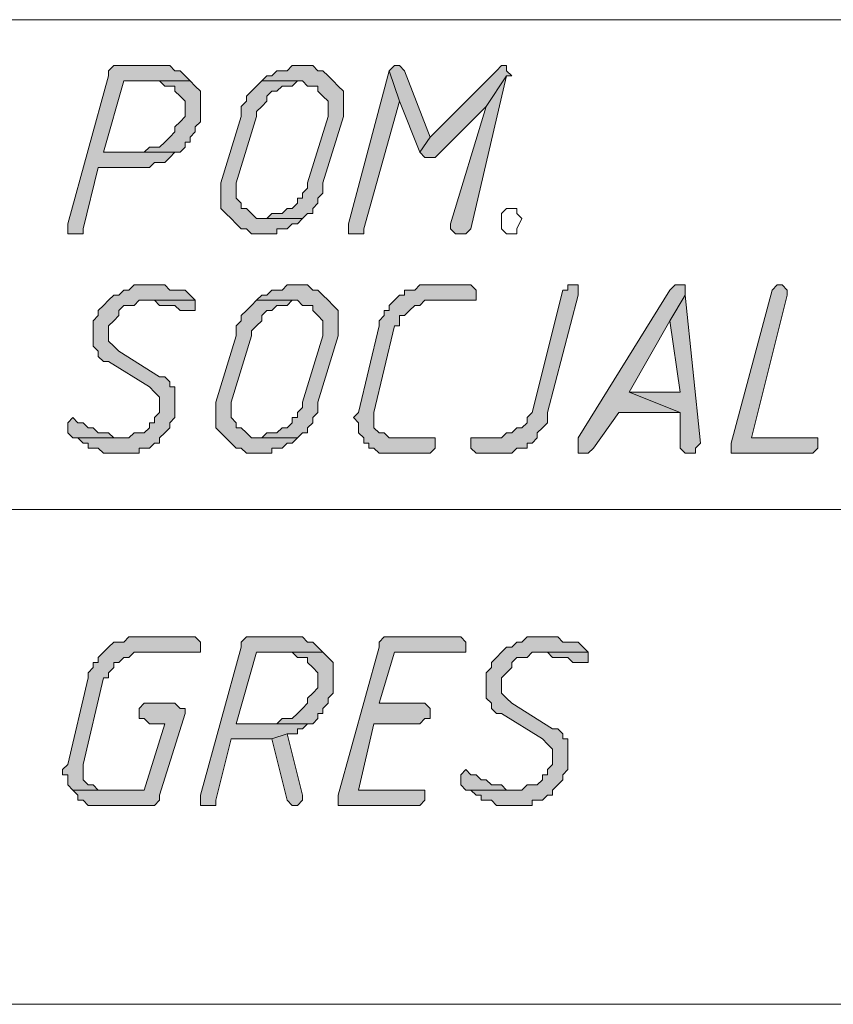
# Model space of a CAD drawing. Header units: inches. Extents: x 1504 to 12593, y -807 to 3183.
# Tile 211 of 256: x 6052 to 6119, y 1562 to 1644. Entities that reach past the tile are written whole.
import ezdxf

# ---------------------------------------------------------------- set-up
doc = ezdxf.new("R2010")
doc.units = ezdxf.units.IN
doc.header["$MEASUREMENT"] = 0
for name, color, linetype in [('at_Entity', 7, 'Continuous'), ('at_Rect', 7, 'Continuous'), ('at_Solid', 7, 'Continuous')]:
    doc.layers.add(name, color=color, linetype=linetype)

msp = doc.modelspace()

# ---------------------------------------------------------------- hatches: boundary and pattern name
at = {"layer": 'at_Solid', "lineweight": 15}
for points in [[(6063.681, 1639.924), (6059.882, 1639.924), (6059.458, 1639.5), (6059.458, 1639.081), (6056.077, 1626.83), (6056.077, 1625.982), (6057.349, 1625.982), (6057.349, 1626.406), (6058.61, 1631.477), (6062.839, 1631.477), (6063.257, 1631.901), (6064.105, 1631.901), (6064.529, 1632.32), (6064.947, 1632.744), (6065.371, 1632.744), (6059.034, 1632.744), (6060.724, 1638.657), (6066.214, 1638.657), (6065.795, 1639.081), (6065.371, 1639.5), (6064.947, 1639.5), (6064.529, 1639.924), (6064.105, 1639.924)], [(6075.508, 1639.924), (6074.666, 1639.924), (6074.242, 1639.5), (6073.394, 1639.5), (6072.975, 1639.081), (6072.551, 1639.081), (6072.133, 1638.657), (6075.508, 1638.657), (6075.932, 1638.233), (6076.774, 1638.233), (6076.774, 1637.815), (6077.198, 1637.391), (6077.622, 1636.967), (6077.622, 1635.701), (6075.932, 1630.211), (6075.932, 1629.787), (6075.508, 1629.363), (6075.508, 1628.939), (6075.09, 1628.939), (6075.09, 1628.521), (6074.666, 1628.097), (6074.242, 1628.097), (6073.818, 1627.678), (6072.975, 1627.678), (6072.551, 1627.254), (6072.133, 1627.254), (6075.508, 1627.254), (6075.932, 1627.678), (6076.356, 1627.678), (6076.356, 1628.097), (6076.774, 1628.521), (6076.774, 1628.939), (6077.198, 1629.363), (6077.198, 1630.211), (6078.889, 1635.701), (6078.889, 1636.543), (6078.889, 1637.815), (6078.465, 1638.233), (6078.041, 1638.657), (6077.622, 1639.081), (6077.198, 1639.5), (6076.774, 1639.5), (6076.356, 1639.924), (6075.932, 1639.924)], [(6082.693, 1639.5), (6079.313, 1626.83), (6079.313, 1625.982), (6080.579, 1625.982), (6080.579, 1626.406), (6083.536, 1636.967)], [(6083.112, 1639.924), (6082.693, 1639.5), (6083.536, 1636.967), (6085.226, 1632.744), (6086.068, 1634.01), (6083.954, 1639.5), (6083.536, 1639.924)], [(6091.982, 1639.924), (6091.558, 1639.5), (6086.068, 1634.01), (6085.226, 1632.744), (6085.645, 1632.32), (6086.492, 1632.32), (6090.716, 1636.543), (6092.406, 1639.081), (6092.83, 1639.081), (6092.406, 1639.5), (6092.406, 1639.924)], [(6066.214, 1638.657), (6063.681, 1638.657), (6064.105, 1638.233), (6064.947, 1638.233), (6064.947, 1637.815), (6065.371, 1637.391), (6065.795, 1636.967), (6065.795, 1635.701), (6065.371, 1635.277), (6064.947, 1634.858), (6064.947, 1634.434), (6064.529, 1634.01), (6064.105, 1633.586), (6063.681, 1633.162), (6062.839, 1633.162), (6062.415, 1632.744), (6059.034, 1632.744), (6065.371, 1632.744), (6065.795, 1633.162), (6065.795, 1633.586), (6066.214, 1633.586), (6066.214, 1634.01), (6066.638, 1634.434), (6066.638, 1634.858), (6067.062, 1635.277), (6067.062, 1636.543), (6067.062, 1637.815), (6066.638, 1638.233)], [(6072.133, 1638.657), (6071.709, 1638.233), (6071.285, 1637.815), (6070.861, 1637.391), (6070.861, 1636.967), (6070.437, 1636.543), (6070.437, 1635.701), (6068.752, 1630.211), (6068.752, 1629.363), (6068.752, 1628.097), (6069.17, 1627.678), (6069.594, 1627.254), (6070.018, 1626.83), (6070.437, 1626.406), (6070.861, 1626.406), (6071.285, 1625.982), (6073.394, 1625.982), (6073.394, 1626.406), (6074.242, 1626.406), (6074.666, 1626.83), (6075.09, 1626.83), (6075.508, 1627.254), (6071.709, 1627.254), (6071.285, 1627.678), (6070.861, 1628.097), (6070.437, 1628.097), (6070.437, 1628.521), (6070.018, 1628.939), (6070.018, 1630.211), (6071.709, 1635.701), (6071.709, 1636.125), (6072.133, 1636.543), (6072.551, 1636.967), (6072.551, 1637.391), (6072.975, 1637.815), (6073.394, 1637.815), (6073.818, 1638.233), (6074.666, 1638.233), (6075.09, 1638.657), (6075.508, 1638.657)], [(6092.406, 1639.081), (6090.716, 1636.543), (6087.759, 1626.83), (6087.759, 1626.406), (6088.177, 1625.982), (6089.025, 1625.982), (6089.449, 1626.406)], [(6062.839, 1621.759), (6061.572, 1621.759), (6061.148, 1621.341), (6060.724, 1621.341), (6060.3, 1620.917), (6059.882, 1620.917), (6059.458, 1620.493), (6059.034, 1620.074), (6058.61, 1619.65), (6058.61, 1619.227), (6058.192, 1618.803), (6058.192, 1617.536), (6058.192, 1616.694), (6058.61, 1616.27), (6058.61, 1615.846), (6059.034, 1615.422), (6059.458, 1615.422), (6062.839, 1613.313), (6063.257, 1612.889), (6063.681, 1612.471), (6063.681, 1611.199), (6063.257, 1610.78), (6063.257, 1610.356), (6062.839, 1610.356), (6062.839, 1609.932), (6062.415, 1609.514), (6061.572, 1609.514), (6061.148, 1609.09), (6056.501, 1609.09), (6056.925, 1609.09), (6057.349, 1608.666), (6057.768, 1608.666), (6057.768, 1608.242), (6058.61, 1608.242), (6059.034, 1607.824), (6061.991, 1607.824), (6061.991, 1608.242), (6062.839, 1608.242), (6063.257, 1608.666), (6063.681, 1608.666), (6063.681, 1609.09), (6064.105, 1609.514), (6064.529, 1609.932), (6064.529, 1610.356), (6064.947, 1610.78), (6064.947, 1613.313), (6064.529, 1613.313), (6064.529, 1613.737), (6064.105, 1614.155), (6063.681, 1614.155), (6060.3, 1616.27), (6059.882, 1616.694), (6059.458, 1617.118), (6059.458, 1618.379), (6059.882, 1618.803), (6060.3, 1619.227), (6060.3, 1619.65), (6060.724, 1620.074), (6061.572, 1620.074), (6061.991, 1620.493), (6066.638, 1620.493), (6066.214, 1620.917), (6065.795, 1621.341), (6064.529, 1621.341), (6064.105, 1621.759), (6063.257, 1621.759)], [(6075.09, 1621.759), (6074.242, 1621.759), (6073.818, 1621.341), (6072.975, 1621.341), (6072.551, 1620.917), (6072.133, 1620.917), (6071.709, 1620.493), (6075.09, 1620.493), (6075.508, 1620.074), (6076.356, 1620.074), (6076.356, 1619.65), (6076.774, 1619.227), (6077.198, 1618.803), (6077.198, 1617.536), (6075.508, 1612.047), (6075.508, 1611.623), (6075.09, 1611.199), (6075.09, 1610.78), (6074.666, 1610.78), (6074.666, 1610.356), (6074.242, 1609.932), (6073.818, 1609.932), (6073.394, 1609.514), (6072.551, 1609.514), (6072.133, 1609.09), (6071.709, 1609.09), (6075.09, 1609.09), (6075.508, 1609.514), (6075.932, 1609.514), (6075.932, 1609.932), (6076.356, 1610.356), (6076.356, 1610.78), (6076.774, 1611.199), (6076.774, 1612.047), (6078.465, 1617.536), (6078.465, 1618.379), (6078.465, 1619.65), (6078.041, 1620.074), (6077.622, 1620.493), (6077.198, 1620.917), (6076.774, 1621.341), (6076.356, 1621.341), (6075.932, 1621.759), (6075.508, 1621.759)], [(6089.025, 1621.759), (6085.226, 1621.759), (6084.802, 1621.341), (6083.954, 1621.341), (6083.954, 1620.917), (6083.536, 1620.917), (6083.112, 1620.493), (6082.693, 1620.074), (6082.693, 1619.65), (6082.269, 1619.65), (6082.269, 1619.227), (6081.845, 1618.803), (6081.845, 1618.379), (6080.155, 1611.199), (6079.731, 1610.78), (6080.155, 1610.356), (6080.155, 1609.514), (6080.579, 1609.09), (6080.579, 1608.666), (6080.997, 1608.666), (6080.997, 1608.242), (6081.421, 1608.242), (6081.845, 1607.824), (6086.068, 1607.824), (6086.492, 1608.242), (6086.492, 1609.09), (6082.693, 1609.09), (6082.269, 1609.514), (6081.845, 1609.514), (6081.421, 1609.932), (6081.421, 1610.78), (6081.421, 1611.199), (6083.112, 1618.379), (6083.536, 1618.379), (6083.536, 1619.227), (6083.954, 1619.227), (6084.378, 1619.65), (6084.802, 1620.074), (6085.226, 1620.074), (6085.645, 1620.493), (6089.873, 1620.493), (6089.873, 1621.341), (6089.449, 1621.759)], [(6097.895, 1621.759), (6097.477, 1621.759), (6097.477, 1621.341), (6097.053, 1621.341), (6094.515, 1611.199), (6094.096, 1610.78), (6094.096, 1610.356), (6093.672, 1609.932), (6093.248, 1609.932), (6092.83, 1609.514), (6092.406, 1609.514), (6091.982, 1609.09), (6089.449, 1609.09), (6089.449, 1608.242), (6089.873, 1607.824), (6092.83, 1607.824), (6093.248, 1608.242), (6094.096, 1608.242), (6094.096, 1608.666), (6094.515, 1608.666), (6094.939, 1609.09), (6094.939, 1609.514), (6095.363, 1609.932), (6095.781, 1610.356), (6095.781, 1611.199), (6098.319, 1620.917), (6098.319, 1621.759)], [(6106.766, 1621.759), (6106.342, 1621.759), (6105.923, 1621.341), (6098.319, 1609.09), (6098.319, 1607.824), (6099.162, 1607.824), (6099.586, 1608.242), (6101.7, 1611.199), (6106.766, 1611.199), (6102.543, 1612.889), (6105.923, 1618.803), (6107.19, 1620.917), (6107.19, 1621.759)], [(6114.793, 1621.759), (6114.369, 1621.341), (6110.989, 1608.666), (6110.989, 1607.824), (6117.75, 1607.824), (6118.174, 1608.242), (6118.174, 1609.09), (6112.679, 1609.09), (6115.636, 1620.917), (6115.636, 1621.341), (6115.217, 1621.759)], [(6107.19, 1620.917), (6105.923, 1618.803), (6106.766, 1612.889), (6102.543, 1612.889), (6106.766, 1611.199), (6106.766, 1608.242), (6107.19, 1607.824), (6108.032, 1607.824), (6108.032, 1608.242), (6108.456, 1608.666)], [(6066.638, 1620.493), (6062.415, 1620.493), (6063.257, 1620.493), (6063.681, 1620.074), (6064.947, 1620.074), (6065.371, 1619.65), (6066.638, 1619.65), (6066.638, 1620.074)], [(6071.709, 1620.493), (6071.285, 1620.074), (6070.861, 1619.65), (6070.437, 1619.227), (6070.437, 1618.803), (6070.018, 1618.379), (6070.018, 1617.536), (6068.328, 1612.047), (6068.328, 1611.199), (6068.328, 1609.932), (6068.752, 1609.514), (6069.17, 1609.09), (6069.594, 1608.666), (6070.018, 1608.242), (6070.437, 1608.242), (6070.861, 1607.824), (6072.975, 1607.824), (6072.975, 1608.242), (6073.818, 1608.242), (6074.242, 1608.666), (6074.666, 1608.666), (6075.09, 1609.09), (6071.285, 1609.09), (6070.861, 1609.514), (6070.437, 1609.932), (6070.018, 1609.932), (6070.018, 1610.356), (6069.594, 1610.78), (6069.594, 1612.047), (6071.285, 1617.536), (6071.285, 1617.96), (6071.709, 1618.379), (6072.133, 1618.803), (6072.133, 1619.227), (6072.551, 1619.65), (6072.975, 1619.65), (6073.394, 1620.074), (6074.242, 1620.074), (6074.666, 1620.493), (6075.09, 1620.493)], [(6056.501, 1610.78), (6056.077, 1610.356), (6056.077, 1609.514), (6056.501, 1609.09), (6060.724, 1609.09), (6059.882, 1609.09), (6059.458, 1609.514), (6058.61, 1609.514), (6058.192, 1609.932), (6057.768, 1609.932), (6057.349, 1610.356), (6056.925, 1610.356)], [(6066.214, 1592.616), (6061.148, 1592.616), (6060.724, 1592.192), (6059.882, 1592.192), (6059.458, 1591.774), (6059.034, 1591.35), (6058.61, 1590.926), (6058.61, 1590.502), (6058.192, 1590.502), (6058.192, 1590.078), (6057.768, 1589.659), (6057.768, 1589.235), (6056.077, 1582.055), (6055.653, 1581.631), (6055.653, 1581.213), (6056.077, 1581.213), (6056.077, 1580.365), (6056.501, 1579.941), (6059.034, 1579.941), (6058.61, 1579.941), (6058.192, 1580.365), (6057.768, 1580.365), (6057.349, 1580.789), (6057.349, 1581.631), (6057.349, 1582.055), (6059.034, 1589.235), (6059.458, 1589.235), (6059.458, 1589.659), (6059.882, 1590.078), (6059.882, 1590.502), (6060.3, 1590.502), (6060.724, 1590.926), (6061.148, 1590.926), (6061.572, 1591.35), (6067.062, 1591.35), (6067.062, 1592.192), (6066.638, 1592.616)], [(6074.666, 1592.616), (6070.861, 1592.616), (6070.437, 1592.192), (6070.437, 1591.774), (6067.062, 1579.523), (6067.062, 1578.675), (6068.328, 1578.675), (6068.328, 1579.099), (6069.594, 1584.17), (6072.975, 1584.17), (6074.242, 1584.588), (6075.09, 1584.588), (6075.09, 1585.012), (6075.508, 1585.012), (6075.932, 1585.436), (6076.356, 1585.436), (6070.018, 1585.436), (6071.709, 1591.35), (6077.198, 1591.35), (6076.774, 1591.774), (6076.356, 1592.192), (6075.932, 1592.192), (6075.508, 1592.616), (6075.09, 1592.616)], [(6088.177, 1592.616), (6082.269, 1592.616), (6081.845, 1592.192), (6081.845, 1591.774), (6078.465, 1579.523), (6078.465, 1578.675), (6085.226, 1578.675), (6085.645, 1579.099), (6085.645, 1579.941), (6080.155, 1579.941), (6081.421, 1585.436), (6085.226, 1585.436), (6085.645, 1585.854), (6086.068, 1585.854), (6086.068, 1586.702), (6085.645, 1587.126), (6081.845, 1587.126), (6083.112, 1591.35), (6089.025, 1591.35), (6089.025, 1592.192), (6088.601, 1592.616)], [(6095.363, 1592.616), (6094.096, 1592.616), (6093.672, 1592.192), (6093.248, 1592.192), (6092.83, 1591.774), (6092.406, 1591.774), (6091.982, 1591.35), (6091.558, 1590.926), (6091.14, 1590.502), (6091.14, 1590.078), (6090.716, 1589.659), (6090.716, 1588.393), (6090.716, 1587.545), (6091.14, 1587.126), (6091.14, 1586.702), (6091.558, 1586.278), (6091.982, 1586.278), (6095.363, 1584.17), (6095.781, 1583.746), (6096.205, 1583.322), (6096.205, 1582.055), (6095.781, 1581.631), (6095.781, 1581.213), (6095.363, 1581.213), (6095.363, 1580.789), (6094.939, 1580.365), (6094.096, 1580.365), (6093.672, 1579.941), (6089.025, 1579.941), (6089.449, 1579.941), (6089.873, 1579.523), (6090.292, 1579.523), (6090.292, 1579.099), (6091.14, 1579.099), (6091.558, 1578.675), (6094.515, 1578.675), (6094.515, 1579.099), (6095.363, 1579.099), (6095.781, 1579.523), (6096.205, 1579.523), (6096.205, 1579.941), (6096.629, 1580.365), (6097.053, 1580.789), (6097.053, 1581.213), (6097.477, 1581.631), (6097.477, 1584.17), (6097.053, 1584.17), (6097.053, 1584.588), (6096.629, 1585.012), (6096.205, 1585.012), (6092.83, 1587.126), (6092.406, 1587.545), (6091.982, 1587.969), (6091.982, 1589.235), (6092.406, 1589.659), (6092.83, 1590.078), (6092.83, 1590.502), (6093.248, 1590.926), (6094.096, 1590.926), (6094.515, 1591.35), (6099.162, 1591.35), (6098.738, 1591.774), (6098.319, 1592.192), (6097.053, 1592.192), (6096.629, 1592.616), (6095.781, 1592.616)], [(6077.198, 1591.35), (6074.666, 1591.35), (6075.09, 1590.926), (6075.932, 1590.926), (6075.932, 1590.502), (6076.356, 1590.078), (6076.774, 1589.659), (6076.774, 1588.393), (6076.356, 1587.969), (6075.932, 1587.545), (6075.932, 1587.126), (6075.508, 1586.702), (6075.09, 1586.278), (6074.666, 1585.854), (6073.818, 1585.854), (6073.394, 1585.436), (6070.018, 1585.436), (6076.356, 1585.436), (6076.774, 1585.854), (6076.774, 1586.278), (6077.198, 1586.278), (6077.198, 1586.702), (6077.622, 1587.126), (6077.622, 1587.545), (6078.041, 1587.969), (6078.041, 1589.235), (6078.041, 1590.502), (6077.622, 1590.926)], [(6099.162, 1591.35), (6094.939, 1591.35), (6095.781, 1591.35), (6096.205, 1590.926), (6097.477, 1590.926), (6097.895, 1590.502), (6099.162, 1590.502), (6099.162, 1590.926)], [(6064.947, 1587.126), (6062.415, 1587.126), (6061.991, 1586.702), (6061.991, 1585.854), (6062.415, 1585.854), (6062.839, 1585.436), (6064.105, 1585.436), (6062.415, 1579.941), (6056.501, 1579.941), (6056.925, 1579.523), (6056.925, 1579.099), (6057.349, 1579.099), (6057.768, 1578.675), (6063.257, 1578.675), (6063.681, 1579.099), (6063.681, 1579.523), (6065.795, 1586.278), (6065.795, 1586.702), (6065.371, 1586.702)], [(6074.242, 1584.588), (6072.975, 1584.17), (6074.242, 1579.099), (6074.666, 1578.675), (6075.09, 1578.675), (6075.508, 1579.099), (6075.508, 1579.523)], [(6089.025, 1581.631), (6088.601, 1581.213), (6088.601, 1580.365), (6089.025, 1579.941), (6093.248, 1579.941), (6092.406, 1579.941), (6091.982, 1580.365), (6091.14, 1580.365), (6090.716, 1580.789), (6090.292, 1580.789), (6089.873, 1581.213), (6089.449, 1581.213)]]:
    msp.add_hatch(color=7, dxfattribs=at).paths.add_polyline_path(points)

# ---------------------------------------------------------------- linework, layer by layer
at = {"layer": 'at_Entity', "color": 7, "lineweight": 15}
for p, q in [((6059.882, 1639.924), (6059.458, 1639.5)), ((6059.458, 1639.5), (6059.458, 1639.081)), ((6063.681, 1639.924), (6059.882, 1639.924)), ((6064.105, 1639.924), (6063.681, 1639.924)), ((6064.529, 1639.924), (6064.105, 1639.924)), ((6064.947, 1639.5), (6064.529, 1639.924)), ((6065.371, 1639.5), (6064.947, 1639.5)), ((6065.795, 1639.081), (6065.371, 1639.5)), ((6073.394, 1639.5), (6072.975, 1639.081)), ((6074.242, 1639.5), (6073.394, 1639.5)), ((6074.666, 1639.924), (6074.242, 1639.5)), ((6075.508, 1639.924), (6074.666, 1639.924)), ((6075.932, 1639.924), (6075.508, 1639.924)), ((6076.356, 1639.924), (6075.932, 1639.924)), ((6076.774, 1639.5), (6076.356, 1639.924)), ((6077.198, 1639.5), (6076.774, 1639.5)), ((6077.622, 1639.081), (6077.198, 1639.5)), ((6082.693, 1639.5), (6079.313, 1626.83)), ((6083.112, 1639.924), (6082.693, 1639.5)), ((6083.536, 1636.967), (6082.693, 1639.5)), ((6082.693, 1639.5), (6082.693, 1639.5)), ((6082.693, 1639.5), (6083.536, 1636.967)), ((6083.112, 1639.924), (6083.112, 1639.924)), ((6083.536, 1639.924), (6083.112, 1639.924)), ((6083.954, 1639.5), (6083.536, 1639.924)), ((6086.068, 1634.01), (6083.954, 1639.5)), ((6083.954, 1639.5), (6083.954, 1639.5)), ((6091.558, 1639.5), (6086.068, 1634.01)), ((6091.982, 1639.924), (6091.558, 1639.5)), ((6091.982, 1639.924), (6091.982, 1639.924)), ((6092.406, 1639.924), (6091.982, 1639.924)), ((6092.406, 1639.5), (6092.406, 1639.924)), ((6092.83, 1639.081), (6092.406, 1639.5)), ((6059.458, 1639.081), (6056.077, 1626.83)), ((6059.034, 1632.744), (6060.724, 1638.657)), ((6060.724, 1638.657), (6066.214, 1638.657)), ((6066.214, 1638.657), (6063.681, 1638.657)), ((6063.681, 1638.657), (6064.105, 1638.233)), ((6066.214, 1638.657), (6065.795, 1639.081)), ((6065.795, 1639.081), (6065.795, 1639.081)), ((6066.638, 1638.233), (6066.214, 1638.657)), ((6072.133, 1638.657), (6071.709, 1638.233)), ((6072.551, 1639.081), (6072.133, 1638.657)), ((6075.508, 1638.657), (6072.133, 1638.657)), ((6072.133, 1638.657), (6075.508, 1638.657)), ((6072.975, 1639.081), (6072.551, 1639.081)), ((6074.666, 1638.233), (6075.09, 1638.657)), ((6075.09, 1638.657), (6075.508, 1638.657)), ((6075.508, 1638.657), (6075.932, 1638.233)), ((6078.041, 1638.657), (6077.622, 1639.081)), ((6077.622, 1639.081), (6077.622, 1639.081)), ((6078.465, 1638.233), (6078.041, 1638.657)), ((6089.449, 1626.406), (6092.406, 1639.081)), ((6092.406, 1639.081), (6090.716, 1636.543)), ((6090.716, 1636.543), (6092.406, 1639.081)), ((6092.406, 1639.081), (6092.83, 1639.081)), ((6064.105, 1638.233), (6064.947, 1638.233)), ((6064.947, 1638.233), (6064.947, 1637.815)), ((6064.947, 1637.815), (6065.371, 1637.391)), ((6067.062, 1637.815), (6066.638, 1638.233)), ((6066.638, 1638.233), (6066.638, 1638.233)), ((6067.062, 1636.543), (6067.062, 1637.815)), ((6071.285, 1637.815), (6070.861, 1637.391)), ((6071.709, 1638.233), (6071.285, 1637.815)), ((6071.285, 1637.815), (6071.285, 1637.815)), ((6072.551, 1637.391), (6072.975, 1637.815)), ((6072.975, 1637.815), (6073.394, 1637.815)), ((6073.394, 1637.815), (6073.818, 1638.233)), ((6073.818, 1638.233), (6074.666, 1638.233)), ((6075.932, 1638.233), (6076.774, 1638.233)), ((6076.774, 1638.233), (6076.774, 1637.815)), ((6076.774, 1637.815), (6077.198, 1637.391)), ((6078.889, 1637.815), (6078.465, 1638.233)), ((6078.465, 1638.233), (6078.465, 1638.233)), ((6078.889, 1636.543), (6078.889, 1637.815)), ((6065.371, 1637.391), (6065.371, 1637.391)), ((6065.371, 1637.391), (6065.795, 1636.967)), ((6070.861, 1637.391), (6070.861, 1636.967)), ((6072.551, 1636.967), (6072.551, 1637.391)), ((6077.198, 1637.391), (6077.198, 1637.391)), ((6077.198, 1637.391), (6077.622, 1636.967)), ((6065.795, 1636.967), (6065.795, 1635.701)), ((6067.062, 1635.277), (6067.062, 1636.543)), ((6070.861, 1636.967), (6070.437, 1636.543)), ((6070.437, 1636.543), (6070.437, 1635.701)), ((6071.709, 1636.125), (6072.133, 1636.543)), ((6072.133, 1636.543), (6072.551, 1636.967)), ((6072.133, 1636.543), (6072.133, 1636.543)), ((6077.622, 1636.967), (6077.622, 1635.701)), ((6078.889, 1635.701), (6078.889, 1636.543)), ((6080.579, 1626.406), (6083.536, 1636.967)), ((6083.536, 1636.967), (6085.226, 1632.744)), ((6086.492, 1632.32), (6090.716, 1636.543)), ((6090.716, 1636.543), (6087.759, 1626.83)), ((6065.795, 1635.701), (6065.371, 1635.277)), ((6070.437, 1635.701), (6068.752, 1630.211)), ((6070.018, 1630.211), (6071.709, 1635.701)), ((6071.709, 1635.701), (6071.709, 1636.125)), ((6077.622, 1635.701), (6075.932, 1630.211)), ((6077.198, 1630.211), (6078.889, 1635.701)), ((6065.371, 1635.277), (6064.947, 1634.858)), ((6064.947, 1634.858), (6064.947, 1634.434)), ((6065.371, 1635.277), (6065.371, 1635.277)), ((6066.638, 1634.858), (6067.062, 1635.277)), ((6066.638, 1634.434), (6066.638, 1634.858)), ((6064.529, 1634.01), (6064.105, 1633.586)), ((6064.947, 1634.434), (6064.529, 1634.01)), ((6066.214, 1634.01), (6066.638, 1634.434)), ((6066.214, 1633.586), (6066.214, 1634.01)), ((6086.068, 1634.01), (6085.226, 1632.744)), ((6085.226, 1632.744), (6086.068, 1634.01)), ((6062.839, 1633.162), (6062.415, 1632.744)), ((6063.681, 1633.162), (6062.839, 1633.162)), ((6064.105, 1633.586), (6063.681, 1633.162)), ((6064.105, 1633.586), (6064.105, 1633.586)), ((6065.371, 1632.744), (6065.795, 1633.162)), ((6065.795, 1633.162), (6065.795, 1633.586)), ((6065.795, 1633.586), (6066.214, 1633.586)), ((6062.415, 1632.744), (6059.034, 1632.744)), ((6059.034, 1632.744), (6065.371, 1632.744)), ((6065.371, 1632.744), (6059.034, 1632.744)), ((6064.105, 1631.901), (6064.529, 1632.32)), ((6064.529, 1632.32), (6064.947, 1632.744)), ((6064.529, 1632.32), (6064.529, 1632.32)), ((6064.947, 1632.744), (6065.371, 1632.744)), ((6085.226, 1632.744), (6085.645, 1632.32)), ((6085.645, 1632.32), (6086.492, 1632.32)), ((6057.349, 1626.406), (6058.61, 1631.477)), ((6058.61, 1631.477), (6062.839, 1631.477)), ((6062.839, 1631.477), (6063.257, 1631.901)), ((6063.257, 1631.901), (6064.105, 1631.901)), ((6068.752, 1630.211), (6068.752, 1629.363)), ((6070.018, 1628.939), (6070.018, 1630.211)), ((6075.932, 1629.787), (6075.508, 1629.363)), ((6075.932, 1630.211), (6075.932, 1629.787)), ((6077.198, 1629.363), (6077.198, 1630.211)), ((6068.752, 1629.363), (6068.752, 1628.097)), ((6070.437, 1628.521), (6070.018, 1628.939)), ((6075.508, 1628.939), (6075.09, 1628.939)), ((6075.09, 1628.939), (6075.09, 1628.521)), ((6075.508, 1629.363), (6075.508, 1628.939)), ((6076.774, 1628.939), (6077.198, 1629.363)), ((6076.774, 1628.521), (6076.774, 1628.939)), ((6068.752, 1628.097), (6069.17, 1627.678)), ((6070.437, 1628.097), (6070.437, 1628.521)), ((6070.861, 1628.097), (6070.437, 1628.097)), ((6071.285, 1627.678), (6070.861, 1628.097)), ((6074.242, 1628.097), (6073.818, 1627.678)), ((6074.666, 1628.097), (6074.242, 1628.097)), ((6075.09, 1628.521), (6074.666, 1628.097)), ((6076.356, 1628.097), (6076.774, 1628.521)), ((6076.356, 1627.678), (6076.356, 1628.097)), ((6091.982, 1627.678), (6092.406, 1628.097)), ((6092.406, 1628.097), (6093.248, 1628.097)), ((6093.248, 1628.097), (6093.248, 1627.678)), ((6069.17, 1627.678), (6069.17, 1627.678)), ((6069.17, 1627.678), (6069.594, 1627.254)), ((6069.594, 1627.254), (6069.594, 1627.254)), ((6069.594, 1627.254), (6070.018, 1626.83)), ((6071.709, 1627.254), (6071.285, 1627.678)), ((6071.285, 1627.678), (6071.285, 1627.678)), ((6075.508, 1627.254), (6071.709, 1627.254)), ((6072.551, 1627.254), (6072.133, 1627.254)), ((6072.133, 1627.254), (6075.508, 1627.254)), ((6072.975, 1627.678), (6072.551, 1627.254)), ((6073.818, 1627.678), (6072.975, 1627.678)), ((6075.09, 1626.83), (6075.508, 1627.254)), ((6075.508, 1627.254), (6075.932, 1627.678)), ((6075.932, 1627.678), (6076.356, 1627.678)), ((6091.982, 1626.83), (6091.982, 1627.678)), ((6093.248, 1627.678), (6093.672, 1627.254)), ((6093.672, 1627.254), (6093.248, 1626.406)), ((6093.672, 1627.254), (6093.672, 1627.254)), ((6056.077, 1626.83), (6056.077, 1625.982)), ((6057.349, 1625.982), (6057.349, 1626.406)), ((6070.018, 1626.83), (6070.437, 1626.406)), ((6070.437, 1626.406), (6070.861, 1626.406)), ((6070.861, 1626.406), (6071.285, 1625.982)), ((6073.394, 1625.982), (6073.394, 1626.406)), ((6073.394, 1626.406), (6074.242, 1626.406)), ((6074.242, 1626.406), (6074.666, 1626.83)), ((6074.666, 1626.83), (6075.09, 1626.83)), ((6079.313, 1626.83), (6079.313, 1625.982)), ((6080.579, 1625.982), (6080.579, 1626.406)), ((6087.759, 1626.83), (6087.759, 1626.406)), ((6087.759, 1626.406), (6088.177, 1625.982)), ((6089.025, 1625.982), (6089.449, 1626.406)), ((6091.982, 1626.406), (6091.982, 1626.83)), ((6091.982, 1626.83), (6091.982, 1626.83)), ((6091.982, 1626.83), (6091.982, 1626.83)), ((6092.406, 1625.982), (6091.982, 1626.406)), ((6093.248, 1626.406), (6093.248, 1625.982)), ((6056.077, 1625.982), (6057.349, 1625.982)), ((6071.285, 1625.982), (6073.394, 1625.982)), ((6079.313, 1625.982), (6080.579, 1625.982)), ((6088.177, 1625.982), (6089.025, 1625.982)), ((6093.248, 1625.982), (6092.406, 1625.982)), ((6061.572, 1621.759), (6061.148, 1621.341)), ((6062.839, 1621.759), (6061.572, 1621.759)), ((6063.257, 1621.759), (6062.839, 1621.759)), ((6064.105, 1621.759), (6063.257, 1621.759)), ((6064.529, 1621.341), (6064.105, 1621.759)), ((6074.242, 1621.759), (6073.818, 1621.341)), ((6075.09, 1621.759), (6074.242, 1621.759)), ((6075.508, 1621.759), (6075.09, 1621.759)), ((6075.932, 1621.759), (6075.508, 1621.759)), ((6076.356, 1621.341), (6075.932, 1621.759)), ((6085.226, 1621.759), (6084.802, 1621.341)), ((6089.025, 1621.759), (6085.226, 1621.759)), ((6089.449, 1621.759), (6089.025, 1621.759)), ((6089.873, 1621.341), (6089.449, 1621.759)), ((6097.895, 1621.759), (6097.477, 1621.759)), ((6097.477, 1621.759), (6097.477, 1621.341)), ((6098.319, 1621.759), (6097.895, 1621.759)), ((6098.319, 1620.917), (6098.319, 1621.759)), ((6106.342, 1621.759), (6105.923, 1621.341)), ((6106.766, 1621.759), (6106.342, 1621.759)), ((6107.19, 1621.759), (6106.766, 1621.759)), ((6107.19, 1620.917), (6107.19, 1621.759)), ((6114.793, 1621.759), (6114.369, 1621.341)), ((6114.793, 1621.759), (6114.793, 1621.759)), ((6115.217, 1621.759), (6114.793, 1621.759)), ((6115.636, 1621.341), (6115.217, 1621.759)), ((6059.882, 1620.917), (6059.458, 1620.493)), ((6060.3, 1620.917), (6059.882, 1620.917)), ((6060.724, 1621.341), (6060.3, 1620.917)), ((6061.148, 1621.341), (6060.724, 1621.341)), ((6065.795, 1621.341), (6064.529, 1621.341)), ((6066.214, 1620.917), (6065.795, 1621.341)), ((6066.638, 1620.493), (6066.214, 1620.917)), ((6066.214, 1620.917), (6066.214, 1620.917)), ((6072.133, 1620.917), (6071.709, 1620.493)), ((6072.551, 1620.917), (6072.133, 1620.917)), ((6072.975, 1621.341), (6072.551, 1620.917)), ((6073.818, 1621.341), (6072.975, 1621.341)), ((6076.774, 1621.341), (6076.356, 1621.341)), ((6077.198, 1620.917), (6076.774, 1621.341)), ((6077.622, 1620.493), (6077.198, 1620.917)), ((6077.198, 1620.917), (6077.198, 1620.917)), ((6083.536, 1620.917), (6083.112, 1620.493)), ((6083.954, 1620.917), (6083.536, 1620.917)), ((6084.802, 1621.341), (6083.954, 1621.341)), ((6083.954, 1621.341), (6083.954, 1620.917)), ((6089.873, 1620.493), (6089.873, 1621.341)), ((6097.053, 1621.341), (6094.515, 1611.199)), ((6095.781, 1611.199), (6098.319, 1620.917)), ((6097.477, 1621.341), (6097.053, 1621.341)), ((6105.923, 1621.341), (6098.319, 1609.09)), ((6107.19, 1620.917), (6105.923, 1618.803)), ((6105.923, 1618.803), (6107.19, 1620.917)), ((6108.456, 1608.666), (6107.19, 1620.917)), ((6114.369, 1621.341), (6110.989, 1608.666)), ((6112.679, 1609.09), (6115.636, 1620.917)), ((6114.369, 1621.341), (6114.369, 1621.341)), ((6115.636, 1620.917), (6115.636, 1621.341)), ((6059.034, 1620.074), (6058.61, 1619.65)), ((6059.458, 1620.493), (6059.034, 1620.074)), ((6059.034, 1620.074), (6059.034, 1620.074)), ((6059.458, 1620.493), (6059.458, 1620.493)), ((6060.3, 1619.65), (6060.724, 1620.074)), ((6060.724, 1620.074), (6061.572, 1620.074)), ((6061.572, 1620.074), (6061.991, 1620.493)), ((6061.991, 1620.493), (6066.638, 1620.493)), ((6066.638, 1620.493), (6062.415, 1620.493)), ((6062.415, 1620.493), (6063.257, 1620.493)), ((6063.257, 1620.493), (6063.681, 1620.074)), ((6063.681, 1620.074), (6064.947, 1620.074)), ((6064.947, 1620.074), (6065.371, 1619.65)), ((6066.638, 1620.074), (6066.638, 1620.493)), ((6066.638, 1619.65), (6066.638, 1620.074)), ((6071.285, 1620.074), (6070.861, 1619.65)), ((6071.709, 1620.493), (6071.285, 1620.074)), ((6075.09, 1620.493), (6071.709, 1620.493)), ((6071.709, 1620.493), (6075.09, 1620.493)), ((6072.975, 1619.65), (6073.394, 1620.074)), ((6073.394, 1620.074), (6074.242, 1620.074)), ((6074.242, 1620.074), (6074.666, 1620.493)), ((6074.666, 1620.493), (6075.09, 1620.493)), ((6075.09, 1620.493), (6075.508, 1620.074)), ((6075.508, 1620.074), (6076.356, 1620.074)), ((6076.356, 1620.074), (6076.356, 1619.65)), ((6078.041, 1620.074), (6077.622, 1620.493)), ((6078.465, 1619.65), (6078.041, 1620.074)), ((6078.041, 1620.074), (6078.041, 1620.074)), ((6083.112, 1620.493), (6082.693, 1620.074)), ((6082.693, 1620.074), (6082.693, 1619.65)), ((6083.112, 1620.493), (6083.112, 1620.493)), ((6084.378, 1619.65), (6084.802, 1620.074)), ((6084.802, 1620.074), (6085.226, 1620.074)), ((6085.226, 1620.074), (6085.645, 1620.493)), ((6085.645, 1620.493), (6089.873, 1620.493)), ((6058.61, 1619.227), (6058.192, 1618.803)), ((6058.61, 1619.65), (6058.61, 1619.227)), ((6059.882, 1618.803), (6060.3, 1619.227)), ((6060.3, 1619.227), (6060.3, 1619.65)), ((6065.371, 1619.65), (6066.638, 1619.65)), ((6070.861, 1619.65), (6070.437, 1619.227)), ((6070.437, 1619.227), (6070.437, 1618.803)), ((6070.861, 1619.65), (6070.861, 1619.65)), ((6072.133, 1619.227), (6072.551, 1619.65)), ((6072.133, 1618.803), (6072.133, 1619.227)), ((6072.551, 1619.65), (6072.975, 1619.65)), ((6076.356, 1619.65), (6076.774, 1619.227)), ((6076.774, 1619.227), (6076.774, 1619.227)), ((6076.774, 1619.227), (6077.198, 1618.803)), ((6078.465, 1618.379), (6078.465, 1619.65)), ((6082.269, 1619.227), (6081.845, 1618.803)), ((6082.693, 1619.65), (6082.269, 1619.65)), ((6082.269, 1619.65), (6082.269, 1619.227)), ((6083.536, 1618.379), (6083.536, 1619.227)), ((6083.536, 1619.227), (6083.954, 1619.227)), ((6083.954, 1619.227), (6084.378, 1619.65)), ((6084.378, 1619.65), (6084.378, 1619.65)), ((6058.192, 1618.803), (6058.192, 1617.536)), ((6059.458, 1618.379), (6059.882, 1618.803)), ((6059.458, 1617.118), (6059.458, 1618.379)), ((6059.882, 1618.803), (6059.882, 1618.803)), ((6070.437, 1618.803), (6070.018, 1618.379)), ((6070.018, 1618.379), (6070.018, 1617.536)), ((6071.285, 1617.96), (6071.709, 1618.379)), ((6071.709, 1618.379), (6072.133, 1618.803)), ((6071.709, 1618.379), (6071.709, 1618.379)), ((6077.198, 1618.803), (6077.198, 1617.536)), ((6078.465, 1617.536), (6078.465, 1618.379)), ((6081.845, 1618.379), (6080.155, 1611.199)), ((6081.421, 1611.199), (6083.112, 1618.379)), ((6081.845, 1618.803), (6081.845, 1618.379)), ((6083.112, 1618.379), (6083.536, 1618.379)), ((6102.543, 1612.889), (6105.923, 1618.803)), ((6105.923, 1618.803), (6106.766, 1612.889)), ((6058.192, 1617.536), (6058.192, 1616.694)), ((6070.018, 1617.536), (6068.328, 1612.047)), ((6069.594, 1612.047), (6071.285, 1617.536)), ((6071.285, 1617.536), (6071.285, 1617.96)), ((6077.198, 1617.536), (6075.508, 1612.047)), ((6076.774, 1612.047), (6078.465, 1617.536)), ((6058.192, 1616.694), (6058.61, 1616.27)), ((6059.882, 1616.694), (6059.458, 1617.118)), ((6060.3, 1616.27), (6059.882, 1616.694)), ((6059.882, 1616.694), (6059.882, 1616.694)), ((6058.61, 1616.27), (6058.61, 1615.846)), ((6058.61, 1615.846), (6059.034, 1615.422)), ((6063.681, 1614.155), (6060.3, 1616.27)), ((6059.034, 1615.422), (6059.458, 1615.422)), ((6059.458, 1615.422), (6062.839, 1613.313)), ((6064.105, 1614.155), (6063.681, 1614.155)), ((6064.529, 1613.737), (6064.105, 1614.155)), ((6064.529, 1613.313), (6064.529, 1613.737)), ((6062.839, 1613.313), (6063.257, 1612.889)), ((6063.257, 1612.889), (6063.257, 1612.889)), ((6063.257, 1612.889), (6063.681, 1612.471)), ((6064.947, 1613.313), (6064.529, 1613.313)), ((6064.947, 1610.78), (6064.947, 1613.313)), ((6106.766, 1612.889), (6102.543, 1612.889)), ((6102.543, 1612.889), (6106.766, 1611.199)), ((6106.766, 1611.199), (6102.543, 1612.889)), ((6063.681, 1612.471), (6063.681, 1611.199)), ((6068.328, 1612.047), (6068.328, 1611.199)), ((6069.594, 1610.78), (6069.594, 1612.047)), ((6075.508, 1612.047), (6075.508, 1611.623)), ((6076.774, 1611.199), (6076.774, 1612.047)), ((6063.681, 1611.199), (6063.257, 1610.78)), ((6068.328, 1611.199), (6068.328, 1609.932)), ((6075.508, 1611.623), (6075.09, 1611.199)), ((6075.09, 1611.199), (6075.09, 1610.78)), ((6076.356, 1610.78), (6076.774, 1611.199)), ((6080.155, 1611.199), (6079.731, 1610.78)), ((6080.155, 1611.199), (6080.155, 1611.199)), ((6081.421, 1610.78), (6081.421, 1611.199)), ((6094.515, 1611.199), (6094.096, 1610.78)), ((6094.515, 1611.199), (6094.515, 1611.199)), ((6095.781, 1610.356), (6095.781, 1611.199)), ((6099.586, 1608.242), (6101.7, 1611.199)), ((6101.7, 1611.199), (6106.766, 1611.199)), ((6106.766, 1611.199), (6106.766, 1608.242)), ((6056.501, 1610.78), (6056.077, 1610.356)), ((6056.077, 1610.356), (6056.077, 1609.514)), ((6056.501, 1610.78), (6056.501, 1610.78)), ((6056.925, 1610.356), (6056.501, 1610.78)), ((6057.349, 1610.356), (6056.925, 1610.356)), ((6057.768, 1609.932), (6057.349, 1610.356)), ((6063.257, 1610.356), (6062.839, 1610.356)), ((6062.839, 1610.356), (6062.839, 1609.932)), ((6063.257, 1610.78), (6063.257, 1610.356)), ((6064.529, 1610.356), (6064.947, 1610.78)), ((6064.529, 1609.932), (6064.529, 1610.356)), ((6070.018, 1610.356), (6069.594, 1610.78)), ((6070.018, 1609.932), (6070.018, 1610.356)), ((6074.666, 1610.356), (6074.242, 1609.932)), ((6075.09, 1610.78), (6074.666, 1610.78)), ((6074.666, 1610.78), (6074.666, 1610.356)), ((6075.932, 1609.932), (6076.356, 1610.356)), ((6076.356, 1610.356), (6076.356, 1610.78)), ((6079.731, 1610.78), (6079.731, 1610.78)), ((6079.731, 1610.78), (6080.155, 1610.356)), ((6080.155, 1610.356), (6080.155, 1609.514)), ((6081.421, 1609.932), (6081.421, 1610.78)), ((6094.096, 1610.356), (6093.672, 1609.932)), ((6094.096, 1610.78), (6094.096, 1610.356)), ((6095.363, 1609.932), (6095.781, 1610.356)), ((6056.077, 1609.514), (6056.077, 1609.514)), ((6056.077, 1609.514), (6056.501, 1609.09)), ((6058.192, 1609.932), (6057.768, 1609.932)), ((6058.61, 1609.514), (6058.192, 1609.932)), ((6059.458, 1609.514), (6058.61, 1609.514)), ((6059.882, 1609.09), (6059.458, 1609.514)), ((6061.572, 1609.514), (6061.148, 1609.09)), ((6062.415, 1609.514), (6061.572, 1609.514)), ((6062.839, 1609.932), (6062.415, 1609.514)), ((6063.681, 1609.09), (6064.105, 1609.514)), ((6064.105, 1609.514), (6064.529, 1609.932)), ((6064.105, 1609.514), (6064.105, 1609.514)), ((6068.328, 1609.932), (6068.752, 1609.514)), ((6068.752, 1609.514), (6068.752, 1609.514)), ((6068.752, 1609.514), (6069.17, 1609.09)), ((6070.437, 1609.932), (6070.018, 1609.932)), ((6070.861, 1609.514), (6070.437, 1609.932)), ((6071.285, 1609.09), (6070.861, 1609.514)), ((6070.861, 1609.514), (6070.861, 1609.514)), ((6072.551, 1609.514), (6072.133, 1609.09)), ((6073.394, 1609.514), (6072.551, 1609.514)), ((6073.818, 1609.932), (6073.394, 1609.514)), ((6074.242, 1609.932), (6073.818, 1609.932)), ((6075.09, 1609.09), (6075.508, 1609.514)), ((6075.508, 1609.514), (6075.932, 1609.514)), ((6075.932, 1609.514), (6075.932, 1609.932)), ((6080.155, 1609.514), (6080.579, 1609.09)), ((6081.845, 1609.514), (6081.421, 1609.932)), ((6082.269, 1609.514), (6081.845, 1609.514)), ((6082.693, 1609.09), (6082.269, 1609.514)), ((6092.406, 1609.514), (6091.982, 1609.09)), ((6092.83, 1609.514), (6092.406, 1609.514)), ((6093.248, 1609.932), (6092.83, 1609.514)), ((6093.672, 1609.932), (6093.248, 1609.932)), ((6094.939, 1609.514), (6095.363, 1609.932)), ((6094.939, 1609.09), (6094.939, 1609.514)), ((6095.363, 1609.932), (6095.363, 1609.932)), ((6056.501, 1609.09), (6060.724, 1609.09)), ((6061.148, 1609.09), (6056.501, 1609.09)), ((6056.501, 1609.09), (6056.925, 1609.09)), ((6056.925, 1609.09), (6057.349, 1608.666)), ((6057.349, 1608.666), (6057.768, 1608.666)), ((6057.768, 1608.666), (6057.768, 1608.242)), ((6060.724, 1609.09), (6059.882, 1609.09)), ((6062.839, 1608.242), (6063.257, 1608.666)), ((6063.257, 1608.666), (6063.681, 1608.666)), ((6063.681, 1608.666), (6063.681, 1609.09)), ((6069.17, 1609.09), (6069.17, 1609.09)), ((6069.17, 1609.09), (6069.594, 1608.666)), ((6069.594, 1608.666), (6070.018, 1608.242)), ((6075.09, 1609.09), (6071.285, 1609.09)), ((6072.133, 1609.09), (6071.709, 1609.09)), ((6071.709, 1609.09), (6075.09, 1609.09)), ((6073.818, 1608.242), (6074.242, 1608.666)), ((6074.242, 1608.666), (6074.666, 1608.666)), ((6074.666, 1608.666), (6075.09, 1609.09)), ((6080.579, 1609.09), (6080.579, 1608.666)), ((6080.579, 1608.666), (6080.997, 1608.666)), ((6080.997, 1608.666), (6080.997, 1608.242)), ((6086.492, 1609.09), (6082.693, 1609.09)), ((6086.492, 1608.242), (6086.492, 1609.09)), ((6091.982, 1609.09), (6089.449, 1609.09)), ((6089.449, 1609.09), (6089.449, 1608.242)), ((6094.096, 1608.242), (6094.096, 1608.666)), ((6094.096, 1608.666), (6094.515, 1608.666)), ((6094.515, 1608.666), (6094.939, 1609.09)), ((6098.319, 1609.09), (6098.319, 1607.824)), ((6108.032, 1608.242), (6108.456, 1608.666)), ((6110.989, 1608.666), (6110.989, 1607.824)), ((6118.174, 1609.09), (6112.679, 1609.09)), ((6118.174, 1608.242), (6118.174, 1609.09)), ((6057.768, 1608.242), (6058.61, 1608.242)), ((6058.61, 1608.242), (6059.034, 1607.824)), ((6059.034, 1607.824), (6061.991, 1607.824)), ((6061.991, 1607.824), (6061.991, 1608.242)), ((6061.991, 1608.242), (6062.839, 1608.242)), ((6070.018, 1608.242), (6070.437, 1608.242)), ((6070.437, 1608.242), (6070.861, 1607.824)), ((6070.861, 1607.824), (6072.975, 1607.824)), ((6072.975, 1607.824), (6072.975, 1608.242)), ((6072.975, 1608.242), (6073.818, 1608.242)), ((6080.997, 1608.242), (6081.421, 1608.242)), ((6081.421, 1608.242), (6081.845, 1607.824)), ((6081.845, 1607.824), (6086.068, 1607.824)), ((6086.068, 1607.824), (6086.492, 1608.242)), ((6089.449, 1608.242), (6089.873, 1607.824)), ((6089.873, 1607.824), (6092.83, 1607.824)), ((6092.83, 1607.824), (6093.248, 1608.242)), ((6093.248, 1608.242), (6094.096, 1608.242)), ((6098.319, 1607.824), (6099.162, 1607.824)), ((6099.162, 1607.824), (6099.586, 1608.242)), ((6106.766, 1608.242), (6107.19, 1607.824)), ((6107.19, 1607.824), (6108.032, 1607.824)), ((6108.032, 1607.824), (6108.032, 1608.242)), ((6110.989, 1607.824), (6117.75, 1607.824)), ((6117.75, 1607.824), (6118.174, 1608.242)), ((5963.994, 1603.176), (6210.257, 1603.176)), ((6059.882, 1592.192), (6059.458, 1591.774)), ((6060.724, 1592.192), (6059.882, 1592.192)), ((6061.148, 1592.616), (6060.724, 1592.192)), ((6066.214, 1592.616), (6061.148, 1592.616)), ((6066.638, 1592.616), (6066.214, 1592.616)), ((6067.062, 1592.192), (6066.638, 1592.616)), ((6067.062, 1591.35), (6067.062, 1592.192)), ((6070.861, 1592.616), (6070.437, 1592.192)), ((6070.437, 1592.192), (6070.437, 1591.774)), ((6074.666, 1592.616), (6070.861, 1592.616)), ((6075.09, 1592.616), (6074.666, 1592.616)), ((6075.508, 1592.616), (6075.09, 1592.616)), ((6075.932, 1592.192), (6075.508, 1592.616)), ((6076.356, 1592.192), (6075.932, 1592.192)), ((6076.774, 1591.774), (6076.356, 1592.192)), ((6082.269, 1592.616), (6081.845, 1592.192)), ((6081.845, 1592.192), (6081.845, 1591.774)), ((6088.177, 1592.616), (6082.269, 1592.616)), ((6088.601, 1592.616), (6088.177, 1592.616)), ((6089.025, 1592.192), (6088.601, 1592.616)), ((6089.025, 1591.35), (6089.025, 1592.192)), ((6093.248, 1592.192), (6092.83, 1591.774)), ((6093.672, 1592.192), (6093.248, 1592.192)), ((6094.096, 1592.616), (6093.672, 1592.192)), ((6095.363, 1592.616), (6094.096, 1592.616)), ((6095.781, 1592.616), (6095.363, 1592.616)), ((6096.629, 1592.616), (6095.781, 1592.616)), ((6097.053, 1592.192), (6096.629, 1592.616)), ((6098.319, 1592.192), (6097.053, 1592.192)), ((6098.738, 1591.774), (6098.319, 1592.192)), ((6059.034, 1591.35), (6058.61, 1590.926)), ((6059.458, 1591.774), (6059.034, 1591.35)), ((6059.458, 1591.774), (6059.458, 1591.774)), ((6061.148, 1590.926), (6061.572, 1591.35)), ((6061.572, 1591.35), (6067.062, 1591.35)), ((6070.437, 1591.774), (6067.062, 1579.523)), ((6070.018, 1585.436), (6071.709, 1591.35)), ((6071.709, 1591.35), (6077.198, 1591.35)), ((6077.198, 1591.35), (6074.666, 1591.35)), ((6074.666, 1591.35), (6075.09, 1590.926)), ((6077.198, 1591.35), (6076.774, 1591.774)), ((6076.774, 1591.774), (6076.774, 1591.774)), ((6077.622, 1590.926), (6077.198, 1591.35)), ((6081.845, 1591.774), (6078.465, 1579.523)), ((6081.845, 1587.126), (6083.112, 1591.35)), ((6083.112, 1591.35), (6089.025, 1591.35)), ((6091.982, 1591.35), (6091.558, 1590.926)), ((6092.406, 1591.774), (6091.982, 1591.35)), ((6091.982, 1591.35), (6091.982, 1591.35)), ((6092.83, 1591.774), (6092.406, 1591.774)), ((6094.096, 1590.926), (6094.515, 1591.35)), ((6094.515, 1591.35), (6099.162, 1591.35)), ((6099.162, 1591.35), (6094.939, 1591.35)), ((6094.939, 1591.35), (6095.781, 1591.35)), ((6095.781, 1591.35), (6096.205, 1590.926)), ((6099.162, 1591.35), (6098.738, 1591.774)), ((6098.738, 1591.774), (6098.738, 1591.774)), ((6099.162, 1590.926), (6099.162, 1591.35)), ((6058.61, 1590.926), (6058.61, 1590.502)), ((6060.3, 1590.502), (6060.724, 1590.926)), ((6060.724, 1590.926), (6061.148, 1590.926)), ((6075.09, 1590.926), (6075.932, 1590.926)), ((6075.932, 1590.926), (6075.932, 1590.502)), ((6078.041, 1590.502), (6077.622, 1590.926)), ((6077.622, 1590.926), (6077.622, 1590.926)), ((6091.558, 1590.926), (6091.14, 1590.502)), ((6091.558, 1590.926), (6091.558, 1590.926)), ((6092.83, 1590.502), (6093.248, 1590.926)), ((6093.248, 1590.926), (6094.096, 1590.926)), ((6096.205, 1590.926), (6097.477, 1590.926)), ((6097.477, 1590.926), (6097.895, 1590.502)), ((6099.162, 1590.502), (6099.162, 1590.926)), ((6058.192, 1590.078), (6057.768, 1589.659)), ((6058.61, 1590.502), (6058.192, 1590.502)), ((6058.192, 1590.502), (6058.192, 1590.078)), ((6059.458, 1589.659), (6059.882, 1590.078)), ((6059.882, 1590.078), (6059.882, 1590.502)), ((6059.882, 1590.502), (6060.3, 1590.502)), ((6075.932, 1590.502), (6076.356, 1590.078)), ((6076.356, 1590.078), (6076.356, 1590.078)), ((6076.356, 1590.078), (6076.774, 1589.659)), ((6078.041, 1589.235), (6078.041, 1590.502)), ((6091.14, 1590.078), (6090.716, 1589.659)), ((6091.14, 1590.502), (6091.14, 1590.078)), ((6092.406, 1589.659), (6092.83, 1590.078)), ((6092.83, 1590.078), (6092.83, 1590.502)), ((6097.895, 1590.502), (6099.162, 1590.502)), ((6057.768, 1589.235), (6056.077, 1582.055)), ((6057.349, 1582.055), (6059.034, 1589.235)), ((6057.768, 1589.659), (6057.768, 1589.235)), ((6059.034, 1589.235), (6059.458, 1589.235)), ((6059.458, 1589.235), (6059.458, 1589.659)), ((6076.774, 1589.659), (6076.774, 1588.393)), ((6078.041, 1587.969), (6078.041, 1589.235)), ((6090.716, 1589.659), (6090.716, 1588.393)), ((6091.982, 1589.235), (6092.406, 1589.659)), ((6091.982, 1587.969), (6091.982, 1589.235)), ((6092.406, 1589.659), (6092.406, 1589.659)), ((6076.774, 1588.393), (6076.356, 1587.969)), ((6090.716, 1588.393), (6090.716, 1587.545)), ((6076.356, 1587.969), (6075.932, 1587.545)), ((6075.932, 1587.545), (6075.932, 1587.126)), ((6076.356, 1587.969), (6076.356, 1587.969)), ((6077.622, 1587.545), (6078.041, 1587.969)), ((6077.622, 1587.126), (6077.622, 1587.545)), ((6090.716, 1587.545), (6091.14, 1587.126)), ((6092.406, 1587.545), (6091.982, 1587.969)), ((6092.83, 1587.126), (6092.406, 1587.545)), ((6092.406, 1587.545), (6092.406, 1587.545)), ((6062.415, 1587.126), (6061.991, 1586.702)), ((6061.991, 1586.702), (6061.991, 1585.854)), ((6064.947, 1587.126), (6062.415, 1587.126)), ((6065.371, 1586.702), (6064.947, 1587.126)), ((6065.795, 1586.702), (6065.371, 1586.702)), ((6065.795, 1586.278), (6065.795, 1586.702)), ((6075.508, 1586.702), (6075.09, 1586.278)), ((6075.932, 1587.126), (6075.508, 1586.702)), ((6077.198, 1586.702), (6077.622, 1587.126)), ((6077.198, 1586.278), (6077.198, 1586.702)), ((6085.645, 1587.126), (6081.845, 1587.126)), ((6086.068, 1586.702), (6085.645, 1587.126)), ((6086.068, 1585.854), (6086.068, 1586.702)), ((6091.14, 1587.126), (6091.14, 1586.702)), ((6091.14, 1586.702), (6091.558, 1586.278)), ((6096.205, 1585.012), (6092.83, 1587.126)), ((6061.991, 1585.854), (6062.415, 1585.854)), ((6062.415, 1585.854), (6062.839, 1585.436)), ((6063.681, 1579.523), (6065.795, 1586.278)), ((6073.818, 1585.854), (6073.394, 1585.436)), ((6074.666, 1585.854), (6073.818, 1585.854)), ((6075.09, 1586.278), (6074.666, 1585.854)), ((6075.09, 1586.278), (6075.09, 1586.278)), ((6076.356, 1585.436), (6076.774, 1585.854)), ((6076.774, 1585.854), (6076.774, 1586.278)), ((6076.774, 1586.278), (6077.198, 1586.278)), ((6085.226, 1585.436), (6085.645, 1585.854)), ((6085.645, 1585.854), (6086.068, 1585.854)), ((6091.558, 1586.278), (6091.982, 1586.278)), ((6091.982, 1586.278), (6095.363, 1584.17)), ((6064.105, 1585.436), (6062.415, 1579.941)), ((6062.839, 1585.436), (6064.105, 1585.436)), ((6073.394, 1585.436), (6070.018, 1585.436)), ((6070.018, 1585.436), (6076.356, 1585.436)), ((6076.356, 1585.436), (6070.018, 1585.436)), ((6075.09, 1584.588), (6075.09, 1585.012)), ((6075.09, 1585.012), (6075.508, 1585.012)), ((6075.508, 1585.012), (6075.932, 1585.436)), ((6075.932, 1585.436), (6076.356, 1585.436)), ((6080.155, 1579.941), (6081.421, 1585.436)), ((6081.421, 1585.436), (6085.226, 1585.436)), ((6096.629, 1585.012), (6096.205, 1585.012)), ((6097.053, 1584.588), (6096.629, 1585.012)), ((6068.328, 1579.099), (6069.594, 1584.17)), ((6069.594, 1584.17), (6072.975, 1584.17)), ((6074.242, 1584.588), (6072.975, 1584.17)), ((6072.975, 1584.17), (6074.242, 1584.588)), ((6072.975, 1584.17), (6074.242, 1579.099)), ((6075.508, 1579.523), (6074.242, 1584.588)), ((6074.242, 1584.588), (6075.09, 1584.588)), ((6095.363, 1584.17), (6095.781, 1583.746)), ((6097.053, 1584.17), (6097.053, 1584.588)), ((6097.477, 1584.17), (6097.053, 1584.17)), ((6097.477, 1581.631), (6097.477, 1584.17)), ((6095.781, 1583.746), (6095.781, 1583.746)), ((6095.781, 1583.746), (6096.205, 1583.322)), ((6096.205, 1583.322), (6096.205, 1582.055)), ((6056.077, 1582.055), (6055.653, 1581.631)), ((6055.653, 1581.631), (6055.653, 1581.213)), ((6056.077, 1582.055), (6056.077, 1582.055)), ((6057.349, 1581.631), (6057.349, 1582.055)), ((6057.349, 1580.789), (6057.349, 1581.631)), ((6089.025, 1581.631), (6088.601, 1581.213)), ((6089.025, 1581.631), (6089.025, 1581.631)), ((6089.449, 1581.213), (6089.025, 1581.631)), ((6096.205, 1582.055), (6095.781, 1581.631)), ((6095.781, 1581.631), (6095.781, 1581.213)), ((6097.053, 1581.213), (6097.477, 1581.631)), ((6055.653, 1581.213), (6056.077, 1581.213)), ((6056.077, 1581.213), (6056.077, 1580.365)), ((6057.768, 1580.365), (6057.349, 1580.789)), ((6088.601, 1581.213), (6088.601, 1580.365)), ((6089.873, 1581.213), (6089.449, 1581.213)), ((6090.292, 1580.789), (6089.873, 1581.213)), ((6090.716, 1580.789), (6090.292, 1580.789)), ((6091.14, 1580.365), (6090.716, 1580.789)), ((6095.363, 1580.789), (6094.939, 1580.365)), ((6095.781, 1581.213), (6095.363, 1581.213)), ((6095.363, 1581.213), (6095.363, 1580.789)), ((6096.629, 1580.365), (6097.053, 1580.789)), ((6097.053, 1580.789), (6097.053, 1581.213)), ((6056.077, 1580.365), (6056.077, 1580.365)), ((6056.077, 1580.365), (6056.501, 1579.941)), ((6062.415, 1579.941), (6056.501, 1579.941)), ((6056.501, 1579.941), (6056.925, 1579.523)), ((6056.501, 1579.941), (6059.034, 1579.941)), ((6058.192, 1580.365), (6057.768, 1580.365)), ((6058.61, 1579.941), (6058.192, 1580.365)), ((6059.034, 1579.941), (6058.61, 1579.941)), ((6085.645, 1579.941), (6080.155, 1579.941)), ((6085.645, 1579.099), (6085.645, 1579.941)), ((6088.601, 1580.365), (6088.601, 1580.365)), ((6088.601, 1580.365), (6089.025, 1579.941)), ((6089.025, 1579.941), (6093.248, 1579.941)), ((6093.672, 1579.941), (6089.025, 1579.941)), ((6089.025, 1579.941), (6089.449, 1579.941)), ((6089.449, 1579.941), (6089.873, 1579.523)), ((6091.982, 1580.365), (6091.14, 1580.365)), ((6092.406, 1579.941), (6091.982, 1580.365)), ((6093.248, 1579.941), (6092.406, 1579.941)), ((6094.096, 1580.365), (6093.672, 1579.941)), ((6094.939, 1580.365), (6094.096, 1580.365)), ((6096.205, 1579.941), (6096.629, 1580.365)), ((6096.205, 1579.523), (6096.205, 1579.941)), ((6096.629, 1580.365), (6096.629, 1580.365)), ((6056.925, 1579.523), (6056.925, 1579.099)), ((6063.681, 1579.099), (6063.681, 1579.523)), ((6067.062, 1579.523), (6067.062, 1578.675)), ((6075.508, 1579.099), (6075.508, 1579.523)), ((6075.508, 1579.523), (6075.508, 1579.523)), ((6078.465, 1579.523), (6078.465, 1578.675)), ((6089.873, 1579.523), (6090.292, 1579.523)), ((6090.292, 1579.523), (6090.292, 1579.099)), ((6095.363, 1579.099), (6095.781, 1579.523)), ((6095.781, 1579.523), (6096.205, 1579.523)), ((6056.925, 1579.099), (6057.349, 1579.099)), ((6057.349, 1579.099), (6057.768, 1578.675)), ((6057.768, 1578.675), (6063.257, 1578.675)), ((6063.257, 1578.675), (6063.681, 1579.099)), ((6067.062, 1578.675), (6068.328, 1578.675)), ((6068.328, 1578.675), (6068.328, 1579.099)), ((6074.242, 1579.099), (6074.242, 1579.099)), ((6074.242, 1579.099), (6074.666, 1578.675)), ((6074.666, 1578.675), (6075.09, 1578.675)), ((6075.09, 1578.675), (6075.508, 1579.099)), ((6078.465, 1578.675), (6085.226, 1578.675)), ((6085.226, 1578.675), (6085.645, 1579.099)), ((6090.292, 1579.099), (6091.14, 1579.099)), ((6091.14, 1579.099), (6091.558, 1578.675)), ((6091.558, 1578.675), (6094.515, 1578.675)), ((6094.515, 1578.675), (6094.515, 1579.099)), ((6094.515, 1579.099), (6095.363, 1579.099))]:
    msp.add_line(p, q, dxfattribs=at)
at = {"layer": 'at_Rect', "color": 7, "lineweight": 15}
for p, q in [((5963.997, 1643.724), (6210.257, 1643.724)), ((6210.257, 1562.201), (5963.997, 1562.201))]:
    msp.add_line(p, q, dxfattribs=at)

doc.saveas('drawing.dxf')
